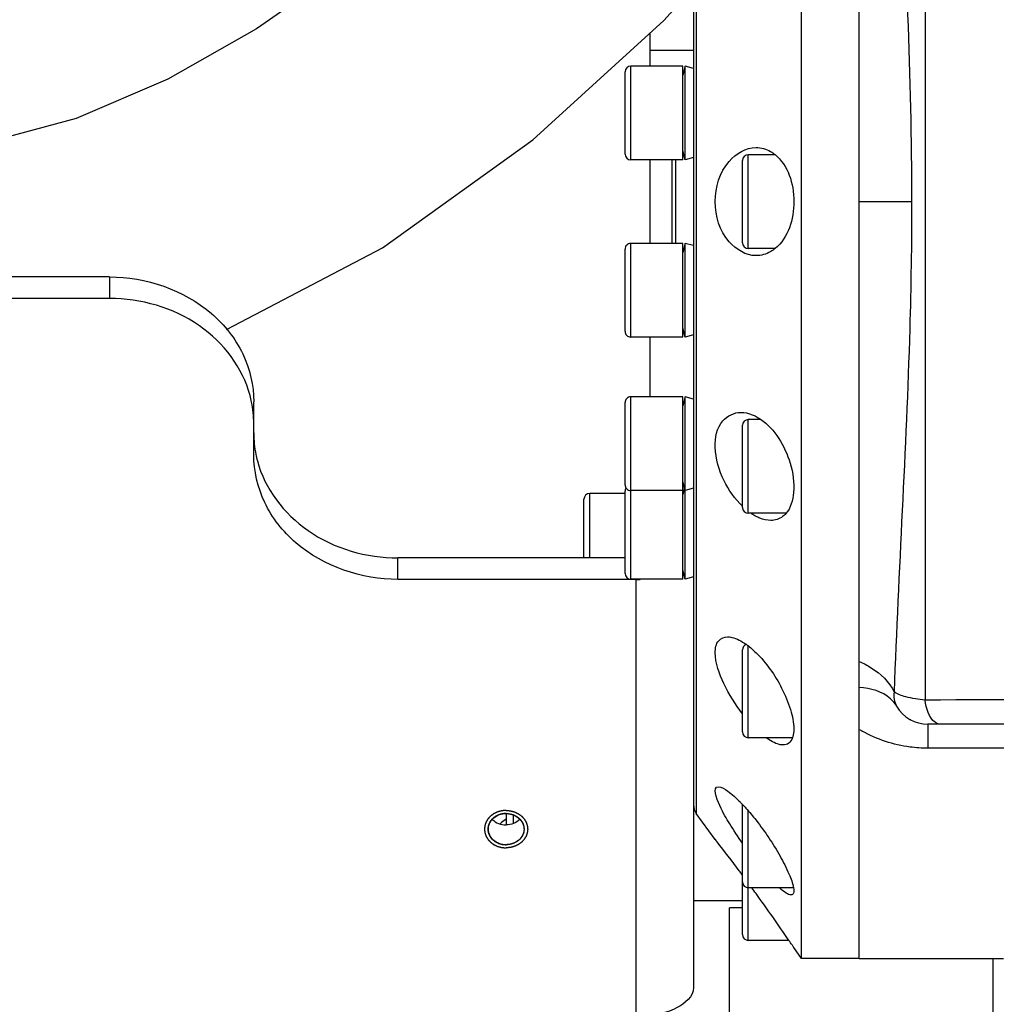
# Model space of a CAD drawing. Header units: millimetres. Extents: x 0 to 11890, y 0 to 8410.
# Tile 16 of 86: x 3950 to 4085, y 6939 to 7075. Entities that reach past the tile are written whole.
import ezdxf

# ---------------------------------------------------------------- set-up
doc = ezdxf.new("R2010")
doc.units = ezdxf.units.MM
doc.header["$LTSCALE"] = 653.95
doc.layers.get('0').update_dxf_attribs({"linetype": 'CONTINUOUS'})
for name, color, linetype in [('204101000043_DXF_DIMENSION', 7, 'CONTINUOUS'), ('304102000043DXF_CONTINUOUS_LINE', 7, 'CONTINUOUS'), ('304103000014_DXF_DIMENSION', 7, 'CONTINUOUS'), ('304103000023DXF_CONTINUOUS_LINE', 7, 'CONTINUOUS'), ('304104000045DXF_CONTINUOUS_LINE', 7, 'CONTINUOUS'), ('304104000201DXF_CONTINUOUS_LINE', 7, 'CONTINUOUS'), ('304105000045DXF_CONTINUOUS_LINE', 7, 'CONTINUOUS'), ('304301000016DXF_CONTINUOUS_LINE', 7, 'CONTINUOUS'), ('501023000011DXF_CONTINUOUS_LINE', 7, 'CONTINUOUS'), ('501023000045DXF_CONTINUOUS_LINE', 7, 'CONTINUOUS'), ('501023000231DXF_CONTINUOUS_LINE', 7, 'CONTINUOUS'), ('604006000004DXF_CONTINUOUS_LINE', 7, 'CONTINUOUS'), ('626001000003DXF_CONTINUOUS_LINE', 7, 'CONTINUOUS'), ('TANHUANGGUANDXF_CONTINUOUS_LINE', 7, 'CONTINUOUS')]:
    doc.layers.add(name, color=color, linetype=linetype)
doc.styles.get("Standard").update_dxf_attribs({"font": 'txt', "width": 0.7})
doc.dimstyles.new('DIMSTYLE_5', dxfattribs={"dimtxt": 100, "dimasz": 60, "dimexe": 2, "dimexo": 0.2, "dimgap": 2.5, "dimtad": 1, "dimdec": 0, "dimdsep": 46, "dimtxsty": 'Standard', "dimblk": '_FILLED', "dimblk1": '_FILLED', "dimblk2": '_FILLED', "dimcen": 0.09, "dimclrt": 5, "dimazin": 2, "dimtfac": 1, "dimtdec": 0, "dimtofl": 0, "dimtmove": 0, "dimatfit": 3, "dimldrblk": '_FILLED', "dimfxl": 0, "dimtolj": 1, "dimarcsym": 0})
doc.dimstyles.new('DIMSTYLE_6', dxfattribs={"dimtxt": 100, "dimasz": 60, "dimexe": 2, "dimexo": 0.2, "dimgap": 2.5, "dimtad": 1, "dimdsep": 46, "dimtxsty": 'Standard', "dimblk": '_FILLED', "dimblk1": '_FILLED', "dimblk2": '_FILLED', "dimcen": 0.09, "dimclrt": 5, "dimazin": 2, "dimtp": 0.01, "dimtm": 0.01, "dimtfac": 1, "dimtofl": 0, "dimtmove": 0, "dimatfit": 3, "dimldrblk": '_FILLED', "dimfxl": 0, "dimtolj": 1, "dimarcsym": 0})

# ---------------------------------------------------------------- blocks, each defined once
blk = doc.blocks.new('_FILLED')
at = {"color": 0, "linetype": 'ByBlock'}
blk.add_solid([(0, 0), (-1, 0.1667), (-1, -0.1667)], dxfattribs=at)
blk = doc.blocks.new('*D11')
at = {"layer": '304103000014_DXF_DIMENSION', "color": 2, "linetype": 'Continuous'}
for p, q in [((4103.74, 7246.38), (3355.35, 7246.38)), ((3375.35, 7246.38), (3375.35, 6313.78)), ((3375.35, 5381.18), (3375.35, 6313.78)), ((3938.84, 5381.18), (3355.35, 5381.18))]:
    blk.add_line(p, q, dxfattribs=at)
at = {"layer": '304103000014_DXF_DIMENSION', "color": 2, "linetype": 'Continuous', "xscale": 60, "yscale": 60, "zscale": 60}
for p, rotation in [((3375.35, 7246.38), 90), ((3375.35, 5381.18), 270)]:
    blk.add_blockref('_FILLED', p, dxfattribs=dict(at, rotation=rotation))
blk = doc.blocks.new('*D19')
at = {"layer": '204101000043_DXF_DIMENSION', "color": 2, "linetype": 'Continuous'}
for p, q in [((3828.24, 6900.09), (3828.24, 7364.35)), ((4181.44, 7082.18), (4181.44, 7364.35)), ((3828.24, 7344.35), (4004.84, 7344.35)), ((4181.44, 7344.35), (4004.84, 7344.35))]:
    blk.add_line(p, q, dxfattribs=at)
at = {"layer": '204101000043_DXF_DIMENSION', "color": 2, "linetype": 'Continuous', "xscale": 60, "yscale": 60, "zscale": 60, "rotation": 180}
blk.add_blockref('_FILLED', (3828.24, 7344.35), dxfattribs=at)
at = {"layer": '204101000043_DXF_DIMENSION', "color": 2, "linetype": 'Continuous', "xscale": 60, "yscale": 60, "zscale": 60}
blk.add_blockref('_FILLED', (4181.44, 7344.35), dxfattribs=at)

msp = doc.modelspace()

# ---------------------------------------------------------------- linework, layer by layer
at = {"layer": '304102000043DXF_CONTINUOUS_LINE', "color": 7, "linetype": 'Continuous'}
for p, q in [((4066.445, 6945.182), (4066.445, 7155.18)), ((4181.445, 6977.681), (4075.945, 6977.681)), ((4066.445, 6945.181), (4086.445, 6945.181))]:
    msp.add_line(p, q, dxfattribs=at)
at = {"layer": '304102000043DXF_CONTINUOUS_LINE', "color": 9, "linetype": 'Continuous'}
for p, q in [((4075.564, 7119.338), (4075.564, 6981.024)), ((4066.445, 7050.181), (4073.697, 7050.181)), ((4075.945, 6977.681), (4075.945, 6974.347)), ((4107.665, 6974.347), (4075.945, 6974.347))]:
    msp.add_line(p, q, dxfattribs=at)
at = {"layer": '304102000043DXF_CONTINUOUS_LINE', "color": 7, "linetype": 'Continuous'}
msp.add_arc((4075.945, 6982.681), 5, 210.17457, 270, dxfattribs=at)
at = {"layer": '304102000043DXF_CONTINUOUS_LINE', "color": 9, "linetype": 'Continuous'}
msp.add_arc((4075.294, 6991.575), 17.093, 238.82187, 240.37825, dxfattribs=at)
for points, knots in [([(4071.27, 7118.202), (4071.459, 7112.829), (4072.5, 7090.166), (4073.697, 7067.493), (4073.697, 7050.181)], [0, 0, 0, 0, 0.2369471, 1, 1, 1, 1]), ([(4073.697, 7050.181), (4073.697, 7044.295), (4073.335, 7021.604), (4071.861, 6998.953), (4071.27, 6982.159)], [0, 0, 0, 0, 0.2593896, 1, 1, 1, 1]), ([(4066.445, 6986.4), (4067.005, 6986.142), (4068.903, 6985.131), (4070.618, 6983.561), (4071.27, 6982.159)], [0, 0, 0, 0, 0.2852699, 1, 1, 1, 1]), ([(4071.622, 6980.167), (4071.398, 6980.553), (4070.12, 6982.113), (4067.977, 6982.679), (4066.445, 6982.75)], [0, 0, 0, 0, 0.2251168, 1, 1, 1, 1]), ([(4075.564, 6981.024), (4074.659, 6981.118), (4073.205, 6981.353), (4071.727, 6981.802), (4071.27, 6982.159)], [0, 0, 0, 0, 0.6105079, 1, 1, 1, 1]), ([(4077.677, 6977.681), (4077.437, 6977.681), (4076.083, 6978.269), (4075.741, 6979.897), (4075.564, 6981.024)], [0, 0, 0, 0, 0.1736578, 1, 1, 1, 1]), ([(4075.945, 6974.347), (4075.123, 6974.347), (4071.973, 6974.55), (4068.873, 6975.563), (4066.845, 6976.717)], [0, 0, 0, 0, 0.2603266, 1, 1, 1, 1])]:
    msp.add_open_spline(points, degree=3, knots=knots, dxfattribs=at)
for points in [[(4071.27, 6982.159), (4071.157, 6981.495), (4071.283, 6980.751), (4071.622, 6980.168)], [(4143.897, 6981.268), (4121.119, 6981.198), (4098.341, 6981.119), (4075.564, 6981.024)]]:
    msp.add_open_spline(points, degree=3, dxfattribs=at)
at = {"layer": '304103000023DXF_CONTINUOUS_LINE', "color": 7, "linetype": 'Continuous'}
msp.add_line((4048.445, 6712.501), (4048.445, 6952.181), dxfattribs=at)
msp.add_arc((4020.016, 6960.181), 5, 121.62212, 132.46552, dxfattribs=at)
at = {"layer": '304104000045DXF_CONTINUOUS_LINE', "color": 7, "linetype": 'Continuous'}
for p, q in [((4017.445, 6965.284), (4017.445, 6963.704)), ((4018.445, 6965.081), (4018.445, 6963.894)), ((4050.245, 6953.181), (4043.445, 6953.181))]:
    msp.add_line(p, q, dxfattribs=at)
at = {"layer": '304104000201DXF_CONTINUOUS_LINE', "color": 7, "linetype": 'Continuous'}
for p, q in [((4058.445, 6945.181), (4058.445, 7155.181)), ((4043.445, 7133.885), (4043.445, 6966.476)), ((4066.445, 7029.802), (4066.445, 7067.779)), ((4066.445, 6945.181), (4066.445, 6978.299)), ((4046.457, 6961.681), (4043.827, 6965.301)), ((4046.477, 6961.655), (4046.457, 6961.681)), ((4046.457, 6961.681), (4046.467, 6961.667)), ((4046.467, 6961.667), (4046.547, 6961.566)), ((4046.533, 6961.583), (4046.477, 6961.655)), ((4046.547, 6961.566), (4046.715, 6961.352)), ((4057.106, 6947.049), (4057.286, 6946.783)), ((4057.286, 6946.783), (4057.339, 6946.704)), ((4057.339, 6946.704), (4057.355, 6946.681)), ((4058.445, 6945.181), (4057.355, 6946.681)), ((4066.445, 6945.181), (4058.445, 6945.181))]:
    msp.add_line(p, q, dxfattribs=at)
at = {"layer": '304104000201DXF_CONTINUOUS_LINE', "color": 9, "linetype": 'Continuous'}
msp.add_line((4043.827, 7135.061), (4043.827, 6965.301), dxfattribs=at)
at = {"layer": '304104000201DXF_CONTINUOUS_LINE', "color": 7, "linetype": 'Continuous'}
for centre, radius, start, end in [((4045.426, 6981.266), 9.191, 54.49063, 54.81193), ((4045.245, 6981.014), 9.5, 53.48511, 54.48685), ((4033.664, 6950.841), 22.837, 43.47111, 44.68804), ((4045.445, 6966.476), 2, 180, 216), ((3871.426, 6823.774), 222.832, 36.82551, 38.12692), ((3859.225, 6814.56), 238.121, 36.66262, 36.84059), ((3851.028, 6808.522), 248.302, 35.91738, 36.14965), ((3837.288, 6798.633), 265.23, 34.18867, 35.90641), ((3820.051, 6786.771), 286.154, 34.06335, 34.21394)]:
    msp.add_arc(centre, radius, start, end, dxfattribs=at)
for points, knots in [([(4052.118, 7042.681), (4050.718, 7042.681), (4047.432, 7044.693), (4045.887, 7050.182), (4047.433, 7055.669), (4050.718, 7057.681), (4052.118, 7057.681)], [0, 0, 0, 0, 0.2079703, 0.5000649, 0.7920674, 1, 1, 1, 1]), ([(4052.118, 7057.681), (4052.813, 7057.681), (4053.781, 7057.405), (4054.559, 7056.86), (4054.755, 7056.699)], [0, 0, 0, 0, 0.732762, 1, 1, 1, 1]), ([(4054.755, 7056.699), (4056.563, 7055.225), (4058.138, 7050.197), (4056.58, 7045.168), (4054.778, 7043.68)], [0, 0, 0, 0, 0.4995367, 1, 1, 1, 1]), ([(4054.778, 7043.68), (4054.58, 7043.517), (4053.798, 7042.962), (4052.82, 7042.681), (4052.118, 7042.681)], [0, 0, 0, 0, 0.2675412, 1, 1, 1, 1]), ([(4050.237, 7007.911), (4049.188, 7008.923), (4047.396, 7011.501), (4046.131, 7015.682), (4046.826, 7019.8), (4049.082, 7020.941), (4050, 7020.943)], [0, 0, 0, 0, 0.2778769, 0.5840613, 0.8250937, 1, 1, 1, 1]), ([(4050, 7020.943), (4050.539, 7020.944), (4051.279, 7020.775), (4051.945, 7020.464), (4052.118, 7020.372)], [0, 0, 0, 0, 0.7333039, 1, 1, 1, 1]), ([(4052.729, 7020.004), (4054.758, 7018.626), (4056.88, 7014.982), (4057.607, 7010.188), (4056.936, 7007.677), (4056.26, 7006.898)], [0, 0, 0, 0, 0.5047135, 0.7877441, 1, 1, 1, 1]), ([(4054.175, 7005.943), (4053.653, 7005.942), (4052.935, 7006.119), (4052.289, 7006.424), (4052.118, 7006.514)], [0, 0, 0, 0, 0.7293594, 1, 1, 1, 1]), ([(4056.26, 7006.898), (4056.124, 7006.741), (4055.559, 7006.199), (4054.747, 7005.944), (4054.175, 7005.943)], [0, 0, 0, 0, 0.2659955, 1, 1, 1, 1]), ([(4046.457, 6987.602), (4046.457, 6988.179), (4046.615, 6989.34), (4047.715, 6989.798), (4048.161, 6989.798)], [0, 0, 0, 0, 0.5644707, 1, 1, 1, 1]), ([(4048.161, 6989.798), (4048.358, 6989.799), (4049.286, 6989.674), (4050.125, 6989.197), (4050.722, 6988.777)], [0, 0, 0, 0, 0.2130749, 1, 1, 1, 1]), ([(4050.238, 6979.125), (4049.231, 6980.428), (4047.59, 6983.073), (4046.457, 6986.124), (4046.457, 6987.602)], [0, 0, 0, 0, 0.5269898, 1, 1, 1, 1]), ([(4052.118, 6987.602), (4053.565, 6986.189), (4055.374, 6983.586), (4056.929, 6979.89), (4057.355, 6977.91), (4057.355, 6976.995)], [0, 0, 0, 0, 0.5040556, 0.7719218, 1, 1, 1, 1]), ([(4057.355, 6976.995), (4057.355, 6976.879), (4057.341, 6976.464), (4057.273, 6976.046), (4057.169, 6975.766)], [0, 0, 0, 0, 0.2802384, 1, 1, 1, 1]), ([(4055.863, 6974.798), (4055.687, 6974.798), (4054.833, 6974.927), (4054.077, 6975.392), (4053.529, 6975.79)], [0, 0, 0, 0, 0.2064681, 1, 1, 1, 1]), ([(4057.169, 6975.766), (4057.065, 6975.485), (4056.738, 6974.958), (4056.136, 6974.799), (4055.863, 6974.798)], [0, 0, 0, 0, 0.5230728, 1, 1, 1, 1]), ([(4050.237, 6961.158), (4049.62, 6962.039), (4048.429, 6963.917), (4047.25, 6965.762), (4046.04, 6968.986), (4046.903, 6968.988)], [0, 0, 0, 0, 0.3702165, 0.702828, 1, 1, 1, 1]), ([(4046.903, 6968.988), (4047.372, 6968.989), (4048.477, 6968.227), (4049.365, 6967.442), (4049.9, 6966.901)], [0, 0, 0, 0, 0.3810643, 1, 1, 1, 1]), ([(4050.237, 6966.553), (4050.395, 6966.387), (4051.048, 6965.678), (4051.665, 6964.937), (4052.118, 6964.358)], [0, 0, 0, 0, 0.2372396, 1, 1, 1, 1]), ([(4052.118, 6964.358), (4053.353, 6962.783), (4054.996, 6960.345), (4056.622, 6957.142), (4057.204, 6955.633), (4057.317, 6954.964)], [0, 0, 0, 0, 0.5560859, 0.8113483, 1, 1, 1, 1]), ([(4056.97, 6953.988), (4056.732, 6953.988), (4056.152, 6954.309), (4055.684, 6954.693), (4055.401, 6954.948)], [0, 0, 0, 0, 0.3843705, 1, 1, 1, 1]), ([(4057.317, 6954.964), (4057.357, 6954.723), (4057.468, 6954.307), (4057.109, 6953.988), (4056.97, 6953.988)], [0, 0, 0, 0, 0.6366905, 1, 1, 1, 1])]:
    msp.add_open_spline(points, degree=3, knots=knots, dxfattribs=at)
for points in [[(4052.118, 7020.372), (4052.328, 7020.261), (4052.532, 7020.137), (4052.729, 7020.004)], [(4052.118, 7006.514), (4051.906, 7006.626), (4051.701, 7006.75), (4051.501, 7006.883)], [(4050.898, 6988.649), (4051.329, 6988.33), (4051.735, 6987.976), (4052.118, 6987.602)]]:
    msp.add_open_spline(points, degree=3, dxfattribs=at)
at = {"layer": '304105000045DXF_CONTINUOUS_LINE', "color": 7, "linetype": 'Continuous'}
for p, q in [((4037.445, 7068.975), (4037.445, 7073.568)), ((4037.445, 7044.387), (4037.445, 7055.975)), ((3962.445, 7039.731), (3888.587, 7039.731)), ((3962.445, 7036.731), (3888.587, 7036.731)), ((4037.445, 7023.093), (4037.445, 7031.387)), ((3982.445, 7015.08), (3982.445, 7022.41)), ((4033.945, 7000.76), (4002.445, 7000.76)), ((4035.445, 6997.76), (4002.445, 6997.76)), ((4043.445, 6966.476), (4043.445, 6941.138))]:
    msp.add_line(p, q, dxfattribs=at)
at = {"layer": '304105000045DXF_CONTINUOUS_LINE', "color": 9, "linetype": 'Continuous'}
for p, q in [((4043.445, 7071.123), (4037.445, 7071.123)), ((3962.445, 7039.731), (3962.445, 7036.731)), ((4002.445, 6997.76), (4002.445, 7000.76)), ((4035.445, 6997.76), (4035.445, 6937.138))]:
    msp.add_line(p, q, dxfattribs=at)
at = {"layer": '304105000045DXF_CONTINUOUS_LINE', "color": 7, "linetype": 'Continuous'}
for centre, radius, start, end in [((3967.169, 7019.373), 15.279, 11.3276, 14.75707), ((3967.318, 7019.401), 15.126, 0.03739, 11.33615), ((3997.571, 7018.09), 15.126, 180.03739, 191.33615), ((3997.721, 7018.118), 15.279, 191.3276, 194.75707), ((4035.444, 7013.666), 15.906, 270.00138, 272.17798)]:
    msp.add_arc(centre, radius, start, end, dxfattribs=at)
for points, knots in [([(3962.445, 7039.731), (3967.453, 7039.731), (3975.236, 7037.126), (3981.334, 7029.37), (3982.445, 7024.677), (3982.445, 7022.41)], [0, 0, 0, 0, 0.5194715, 0.7648538, 1, 1, 1, 1]), ([(3981.943, 7023.265), (3980.927, 7027.123), (3975.374, 7034.39), (3966.788, 7036.731), (3962.445, 7036.731)], [0, 0, 0, 0, 0.4787791, 1, 1, 1, 1]), ([(4002.445, 6997.76), (3997.436, 6997.76), (3989.653, 7000.364), (3983.555, 7008.121), (3982.445, 7012.813), (3982.445, 7015.08)], [0, 0, 0, 0, 0.5194715, 0.7648538, 1, 1, 1, 1]), ([(3982.946, 7014.226), (3983.962, 7010.368), (3989.515, 7003.101), (3998.101, 7000.76), (4002.445, 7000.76)], [0, 0, 0, 0, 0.4787791, 1, 1, 1, 1]), ([(4014.945, 6963.119), (4014.945, 6963.684), (4015.566, 6964.897), (4016.819, 6965.284), (4017.445, 6965.284)], [0, 0, 0, 0, 0.4746877, 1, 1, 1, 1]), ([(4017.445, 6965.284), (4017.41, 6965.283), (4017.366, 6965.282), (4017.314, 6965.281), (4017.277, 6965.279), (4017.231, 6965.275), (4017.176, 6965.271), (4017.12, 6965.265), (4017.066, 6965.258), (4017.009, 6965.252), (4016.959, 6965.242), (4016.908, 6965.233), (4016.856, 6965.223), (4016.802, 6965.21), (4016.748, 6965.198), (4016.677, 6965.178), (4016.623, 6965.163), (4016.587, 6965.152)], [0, 0, 0, 0, 0.125, 0.15625, 0.1875, 0.25, 0.3125, 0.375, 0.4375, 0.5, 0.5625, 0.625, 0.6875, 0.75, 0.8125, 0.875, 1, 1, 1, 1]), ([(4017.445, 6965.284), (4017.479, 6965.283), (4017.523, 6965.282), (4017.575, 6965.281), (4017.612, 6965.279), (4017.658, 6965.275), (4017.704, 6965.272), (4017.741, 6965.269), (4017.775, 6965.264), (4017.819, 6965.258), (4017.869, 6965.253), (4017.925, 6965.242), (4017.979, 6965.233), (4018.034, 6965.223), (4018.087, 6965.21), (4018.141, 6965.198), (4018.211, 6965.179), (4018.263, 6965.164), (4018.297, 6965.154)], [0, 0, 0, 0, 0.125, 0.15625, 0.1875, 0.25, 0.3125, 0.34375, 0.375, 0.4375, 0.5, 0.5625, 0.625, 0.6875, 0.75, 0.8125, 0.875, 1, 1, 1, 1]), ([(4017.445, 6965.284), (4018.071, 6965.284), (4019.323, 6964.897), (4019.944, 6963.684), (4019.944, 6963.119)], [0, 0, 0, 0, 0.5253123, 1, 1, 1, 1]), ([(4015.28, 6964.201), (4015.263, 6964.175), (4015.242, 6964.141), (4015.217, 6964.102), (4015.201, 6964.073), (4015.182, 6964.037), (4015.158, 6963.993), (4015.136, 6963.949), (4015.116, 6963.904), (4015.094, 6963.86), (4015.078, 6963.813), (4015.064, 6963.775), (4015.051, 6963.745), (4015.042, 6963.715), (4015.031, 6963.679), (4015.019, 6963.643), (4015.011, 6963.613), (4015.003, 6963.579), (4014.993, 6963.539), (4014.985, 6963.506), (4014.982, 6963.49)], [0, 0, 0, 0, 0.125, 0.15625, 0.1875, 0.25, 0.3125, 0.375, 0.4375, 0.5, 0.5625, 0.625, 0.65625, 0.6875, 0.75, 0.8125, 0.84375, 0.875, 0.9375, 1, 1, 1, 1]), ([(4015.836, 6964.776), (4015.81, 6964.756), (4015.777, 6964.73), (4015.738, 6964.701), (4015.712, 6964.679), (4015.679, 6964.65), (4015.646, 6964.622), (4015.62, 6964.599), (4015.598, 6964.577), (4015.568, 6964.548), (4015.533, 6964.516), (4015.499, 6964.476), (4015.464, 6964.439), (4015.43, 6964.401), (4015.399, 6964.361), (4015.366, 6964.322), (4015.327, 6964.268), (4015.299, 6964.228), (4015.28, 6964.201)], [0, 0, 0, 0, 0.125, 0.15625, 0.1875, 0.25, 0.3125, 0.34375, 0.375, 0.4375, 0.5, 0.5625, 0.625, 0.6875, 0.75, 0.8125, 0.875, 1, 1, 1, 1]), ([(4016.587, 6965.152), (4016.554, 6965.141), (4016.514, 6965.127), (4016.465, 6965.111), (4016.432, 6965.098), (4016.39, 6965.081), (4016.348, 6965.064), (4016.315, 6965.05), (4016.284, 6965.036), (4016.246, 6965.017), (4016.2, 6964.997), (4016.152, 6964.971), (4016.105, 6964.946), (4016.058, 6964.92), (4016.013, 6964.892), (4015.967, 6964.865), (4015.908, 6964.826), (4015.865, 6964.796), (4015.836, 6964.776)], [0, 0, 0, 0, 0.125, 0.15625, 0.1875, 0.25, 0.3125, 0.34375, 0.375, 0.4375, 0.5, 0.5625, 0.625, 0.6875, 0.75, 0.8125, 0.875, 1, 1, 1, 1]), ([(4018.297, 6965.154), (4018.33, 6965.143), (4018.37, 6965.129), (4018.419, 6965.113), (4018.452, 6965.1), (4018.494, 6965.083), (4018.537, 6965.066), (4018.57, 6965.052), (4018.6, 6965.038), (4018.639, 6965.02), (4018.684, 6965), (4018.732, 6964.973), (4018.78, 6964.949), (4018.827, 6964.923), (4018.872, 6964.895), (4018.918, 6964.868), (4018.977, 6964.829), (4019.02, 6964.799), (4019.049, 6964.779)], [0, 0, 0, 0, 0.125, 0.15625, 0.1875, 0.25, 0.3125, 0.34375, 0.375, 0.4375, 0.5, 0.5625, 0.625, 0.6875, 0.75, 0.8125, 0.875, 1, 1, 1, 1]), ([(4019.049, 6964.779), (4019.075, 6964.759), (4019.115, 6964.729), (4019.167, 6964.688), (4019.206, 6964.653), (4019.246, 6964.62), (4019.284, 6964.584), (4019.315, 6964.554), (4019.339, 6964.53), (4019.359, 6964.512), (4019.374, 6964.495), (4019.396, 6964.471), (4019.423, 6964.442), (4019.456, 6964.405), (4019.487, 6964.365), (4019.52, 6964.326), (4019.56, 6964.271), (4019.59, 6964.229), (4019.61, 6964.201)], [0, 0, 0, 0, 0.125, 0.1875, 0.25, 0.3125, 0.375, 0.4375, 0.46875, 0.5, 0.53125, 0.5625, 0.625, 0.6875, 0.75, 0.8125, 0.875, 1, 1, 1, 1]), ([(4019.61, 6964.201), (4019.626, 6964.175), (4019.647, 6964.141), (4019.672, 6964.102), (4019.688, 6964.073), (4019.707, 6964.037), (4019.727, 6964), (4019.743, 6963.971), (4019.755, 6963.944), (4019.771, 6963.908), (4019.791, 6963.867), (4019.808, 6963.82), (4019.826, 6963.775), (4019.843, 6963.729), (4019.857, 6963.682), (4019.872, 6963.636), (4019.888, 6963.574), (4019.899, 6963.528), (4019.906, 6963.497)], [0, 0, 0, 0, 0.125, 0.15625, 0.1875, 0.25, 0.3125, 0.34375, 0.375, 0.4375, 0.5, 0.5625, 0.625, 0.6875, 0.75, 0.8125, 0.875, 1, 1, 1, 1]), ([(4017.445, 6960.954), (4016.819, 6960.954), (4015.566, 6961.34), (4014.945, 6962.553), (4014.945, 6963.119)], [0, 0, 0, 0, 0.5253123, 1, 1, 1, 1]), ([(4014.982, 6963.49), (4014.979, 6963.451), (4014.973, 6963.373), (4014.966, 6963.276), (4014.96, 6963.198), (4014.956, 6963.14), (4014.952, 6963.091), (4014.949, 6963.057), (4014.948, 6963.038), (4014.946, 6963.023), (4014.95, 6963.009), (4014.953, 6962.989), (4014.959, 6962.956), (4014.968, 6962.907), (4014.978, 6962.85), (4014.988, 6962.792), (4014.998, 6962.734), (4015.009, 6962.676), (4015.017, 6962.628), (4015.023, 6962.594), (4015.027, 6962.575), (4015.028, 6962.561), (4015.036, 6962.547), (4015.043, 6962.528), (4015.058, 6962.496), (4015.079, 6962.45), (4015.104, 6962.395), (4015.128, 6962.339), (4015.153, 6962.284), (4015.178, 6962.229), (4015.199, 6962.182), (4015.213, 6962.15), (4015.222, 6962.132), (4015.227, 6962.117), (4015.237, 6962.106), (4015.25, 6962.089), (4015.272, 6962.061), (4015.303, 6962.021), (4015.34, 6961.972), (4015.378, 6961.923), (4015.415, 6961.875), (4015.453, 6961.826), (4015.484, 6961.786), (4015.506, 6961.757), (4015.519, 6961.741), (4015.527, 6961.728), (4015.54, 6961.719), (4015.556, 6961.705), (4015.586, 6961.681), (4015.627, 6961.647), (4015.676, 6961.606), (4015.726, 6961.565), (4015.775, 6961.524), (4015.825, 6961.482), (4015.866, 6961.448), (4015.895, 6961.424), (4015.912, 6961.411), (4015.923, 6961.399), (4015.939, 6961.393), (4015.957, 6961.382), (4015.991, 6961.365), (4016.039, 6961.34), (4016.097, 6961.309), (4016.155, 6961.279), (4016.212, 6961.249), (4016.27, 6961.218), (4016.318, 6961.193), (4016.352, 6961.175), (4016.371, 6961.165), (4016.385, 6961.157), (4016.402, 6961.153), (4016.423, 6961.146), (4016.46, 6961.136), (4016.513, 6961.12), (4016.577, 6961.101), (4016.641, 6961.082), (4016.705, 6961.063), (4016.769, 6961.044), (4016.822, 6961.028), (4016.859, 6961.017), (4016.881, 6961.011), (4016.896, 6961.005), (4016.914, 6961.005), (4016.936, 6961.002), (4016.976, 6960.999), (4017.034, 6960.993), (4017.102, 6960.987), (4017.193, 6960.978), (4017.308, 6960.967), (4017.399, 6960.958), (4017.445, 6960.954)], [0, 0, 0, 0, 0.03125, 0.0625, 0.078125, 0.09375, 0.109375, 0.1171875, 0.1210938, 0.125, 0.1289062, 0.1328125, 0.140625, 0.15625, 0.171875, 0.1875, 0.203125, 0.21875, 0.234375, 0.2421875, 0.2460938, 0.25, 0.2539062, 0.2578125, 0.265625, 0.28125, 0.296875, 0.3125, 0.328125, 0.34375, 0.359375, 0.3671875, 0.3710938, 0.375, 0.3789062, 0.3828125, 0.390625, 0.40625, 0.421875, 0.4375, 0.453125, 0.46875, 0.484375, 0.4921875, 0.4960938, 0.5, 0.5039062, 0.5078125, 0.515625, 0.53125, 0.546875, 0.5625, 0.578125, 0.59375, 0.609375, 0.6171875, 0.6210938, 0.625, 0.6289062, 0.6328125, 0.640625, 0.65625, 0.671875, 0.6875, 0.703125, 0.71875, 0.734375, 0.7421875, 0.7460938, 0.75, 0.7539062, 0.7578125, 0.765625, 0.78125, 0.796875, 0.8125, 0.828125, 0.84375, 0.859375, 0.8671875, 0.8710938, 0.875, 0.8789062, 0.8828125, 0.890625, 0.90625, 0.921875, 0.9375, 0.96875, 1, 1, 1, 1]), ([(4019.906, 6963.497), (4019.909, 6963.458), (4019.915, 6963.38), (4019.923, 6963.283), (4019.929, 6963.205), (4019.933, 6963.147), (4019.937, 6963.098), (4019.94, 6963.064), (4019.941, 6963.045), (4019.944, 6963.03), (4019.94, 6963.016), (4019.937, 6962.996), (4019.93, 6962.962), (4019.922, 6962.913), (4019.912, 6962.854), (4019.901, 6962.795), (4019.891, 6962.737), (4019.881, 6962.678), (4019.872, 6962.629), (4019.866, 6962.595), (4019.862, 6962.575), (4019.861, 6962.56), (4019.854, 6962.547), (4019.846, 6962.529), (4019.832, 6962.497), (4019.811, 6962.452), (4019.787, 6962.397), (4019.763, 6962.343), (4019.738, 6962.288), (4019.714, 6962.233), (4019.694, 6962.188), (4019.68, 6962.156), (4019.671, 6962.138), (4019.666, 6962.124), (4019.656, 6962.112), (4019.643, 6962.096), (4019.621, 6962.067), (4019.589, 6962.026), (4019.551, 6961.976), (4019.513, 6961.927), (4019.475, 6961.877), (4019.437, 6961.828), (4019.406, 6961.787), (4019.384, 6961.758), (4019.371, 6961.741), (4019.362, 6961.728), (4019.349, 6961.719), (4019.333, 6961.705), (4019.305, 6961.682), (4019.264, 6961.648), (4019.215, 6961.607), (4019.167, 6961.567), (4019.118, 6961.526), (4019.069, 6961.486), (4019.029, 6961.452), (4019.001, 6961.428), (4018.984, 6961.415), (4018.973, 6961.404), (4018.957, 6961.397), (4018.938, 6961.387), (4018.904, 6961.369), (4018.855, 6961.343), (4018.796, 6961.312), (4018.738, 6961.281), (4018.679, 6961.25), (4018.621, 6961.219), (4018.572, 6961.194), (4018.538, 6961.175), (4018.518, 6961.165), (4018.504, 6961.157), (4018.487, 6961.153), (4018.466, 6961.146), (4018.429, 6961.136), (4018.376, 6961.12), (4018.312, 6961.101), (4018.248, 6961.082), (4018.184, 6961.063), (4018.12, 6961.044), (4018.067, 6961.028), (4018.03, 6961.017), (4018.008, 6961.011), (4017.993, 6961.005), (4017.975, 6961.005), (4017.953, 6961.002), (4017.913, 6960.999), (4017.856, 6960.993), (4017.787, 6960.987), (4017.696, 6960.978), (4017.582, 6960.967), (4017.49, 6960.958), (4017.445, 6960.954)], [0, 0, 0, 0, 0.03125, 0.0625, 0.078125, 0.09375, 0.109375, 0.1171875, 0.1210938, 0.125, 0.1289062, 0.1328125, 0.140625, 0.15625, 0.171875, 0.1875, 0.203125, 0.21875, 0.234375, 0.2421875, 0.2460938, 0.25, 0.2539062, 0.2578125, 0.265625, 0.28125, 0.296875, 0.3125, 0.328125, 0.34375, 0.359375, 0.3671875, 0.3710938, 0.375, 0.3789062, 0.3828125, 0.390625, 0.40625, 0.421875, 0.4375, 0.453125, 0.46875, 0.484375, 0.4921875, 0.4960938, 0.5, 0.5039062, 0.5078125, 0.515625, 0.53125, 0.546875, 0.5625, 0.578125, 0.59375, 0.609375, 0.6171875, 0.6210938, 0.625, 0.6289062, 0.6328125, 0.640625, 0.65625, 0.671875, 0.6875, 0.703125, 0.71875, 0.734375, 0.7421875, 0.7460938, 0.75, 0.7539062, 0.7578125, 0.765625, 0.78125, 0.796875, 0.8125, 0.828125, 0.84375, 0.859375, 0.8671875, 0.8710938, 0.875, 0.8789062, 0.8828125, 0.890625, 0.90625, 0.921875, 0.9375, 0.96875, 1, 1, 1, 1]), ([(4019.944, 6963.119), (4019.944, 6962.553), (4019.323, 6961.34), (4018.071, 6960.954), (4017.445, 6960.954)], [0, 0, 0, 0, 0.4746877, 1, 1, 1, 1]), ([(4043.445, 6941.138), (4043.445, 6939.914), (4041.377, 6938.178), (4038.438, 6937.346), (4036.47, 6937.138), (4035.445, 6937.138)], [0, 0, 0, 0, 0.3871982, 0.6756457, 1, 1, 1, 1])]:
    msp.add_open_spline(points, degree=3, knots=knots, dxfattribs=at)
at = {"layer": '304105000045DXF_CONTINUOUS_LINE', "color": 2, "linetype": 'Continuous'}
for points in [[(4017.445, 6965.717), (4017.396, 6965.713), (4017.299, 6965.704), (4017.178, 6965.694), (4017.08, 6965.686), (4017.008, 6965.68), (4016.947, 6965.674), (4016.904, 6965.671), (4016.88, 6965.669), (4016.862, 6965.668), (4016.844, 6965.663), (4016.821, 6965.657), (4016.78, 6965.646), (4016.722, 6965.631), (4016.652, 6965.612), (4016.582, 6965.594), (4016.512, 6965.576), (4016.442, 6965.557), (4016.383, 6965.542), (4016.342, 6965.532), (4016.319, 6965.525), (4016.301, 6965.522), (4016.285, 6965.513), (4016.264, 6965.504), (4016.226, 6965.486), (4016.172, 6965.461), (4016.108, 6965.432), (4016.043, 6965.402), (4015.978, 6965.372), (4015.914, 6965.342), (4015.86, 6965.317), (4015.822, 6965.3), (4015.801, 6965.29), (4015.784, 6965.284), (4015.77, 6965.272), (4015.751, 6965.259), (4015.717, 6965.235), (4015.669, 6965.201), (4015.612, 6965.16), (4015.554, 6965.119), (4015.496, 6965.078), (4015.439, 6965.038), (4015.391, 6965.003), (4015.357, 6964.98), (4015.338, 6964.966), (4015.322, 6964.956), (4015.312, 6964.943), (4015.296, 6964.927), (4015.269, 6964.899), (4015.23, 6964.858), (4015.184, 6964.809), (4015.137, 6964.76), (4015.091, 6964.711), (4015.045, 6964.662), (4015.006, 6964.621), (4014.979, 6964.593), (4014.963, 6964.576), (4014.951, 6964.565), (4014.943, 6964.55), (4014.931, 6964.532), (4014.911, 6964.499), (4014.882, 6964.452), (4014.848, 6964.396), (4014.813, 6964.341), (4014.779, 6964.285), (4014.744, 6964.229), (4014.715, 6964.182), (4014.695, 6964.15), (4014.684, 6964.131), (4014.674, 6964.118), (4014.67, 6964.102), (4014.662, 6964.082), (4014.65, 6964.046), (4014.632, 6963.996), (4014.611, 6963.935), (4014.589, 6963.875), (4014.568, 6963.814), (4014.547, 6963.754), (4014.529, 6963.703), (4014.516, 6963.668), (4014.509, 6963.647), (4014.503, 6963.633), (4014.502, 6963.616), (4014.499, 6963.595), (4014.495, 6963.557), (4014.489, 6963.504), (4014.482, 6963.44), (4014.474, 6963.376), (4014.467, 6963.311), (4014.459, 6963.247), (4014.453, 6963.194), (4014.449, 6963.156), (4014.447, 6963.135), (4014.444, 6963.119), (4014.447, 6963.103), (4014.449, 6963.082), (4014.453, 6963.045), (4014.459, 6962.993), (4014.466, 6962.93), (4014.473, 6962.866), (4014.48, 6962.803), (4014.487, 6962.74), (4014.494, 6962.688), (4014.497, 6962.651), (4014.5, 6962.63), (4014.501, 6962.614), (4014.507, 6962.599), (4014.514, 6962.579), (4014.527, 6962.543), (4014.544, 6962.493), (4014.565, 6962.432), (4014.586, 6962.371), (4014.608, 6962.311), (4014.629, 6962.25), (4014.646, 6962.2), (4014.658, 6962.164), (4014.666, 6962.144), (4014.67, 6962.128), (4014.68, 6962.115), (4014.691, 6962.096), (4014.711, 6962.063), (4014.74, 6962.017), (4014.774, 6961.961), (4014.808, 6961.905), (4014.843, 6961.849), (4014.877, 6961.793), (4014.906, 6961.746), (4014.926, 6961.714), (4014.937, 6961.695), (4014.945, 6961.681), (4014.958, 6961.669), (4014.973, 6961.652), (4015.001, 6961.623), (4015.04, 6961.581), (4015.087, 6961.531), (4015.135, 6961.481), (4015.182, 6961.431), (4015.229, 6961.381), (4015.268, 6961.34), (4015.296, 6961.311), (4015.312, 6961.294), (4015.323, 6961.281), (4015.338, 6961.272), (4015.356, 6961.258), (4015.389, 6961.235), (4015.436, 6961.201), (4015.493, 6961.161), (4015.549, 6961.121), (4015.606, 6961.08), (4015.663, 6961.04), (4015.71, 6961.007), (4015.743, 6960.983), (4015.762, 6960.97), (4015.775, 6960.959), (4015.792, 6960.952), (4015.813, 6960.942), (4015.851, 6960.925), (4015.905, 6960.9), (4015.969, 6960.87), (4016.034, 6960.84), (4016.098, 6960.81), (4016.163, 6960.78), (4016.217, 6960.755), (4016.254, 6960.738), (4016.276, 6960.728), (4016.291, 6960.719), (4016.309, 6960.716), (4016.332, 6960.709), (4016.373, 6960.699), (4016.432, 6960.683), (4016.502, 6960.665), (4016.572, 6960.646), (4016.642, 6960.628), (4016.712, 6960.609), (4016.77, 6960.594), (4016.811, 6960.583), (4016.834, 6960.577), (4016.851, 6960.571), (4016.87, 6960.571), (4016.895, 6960.568), (4016.938, 6960.565), (4017, 6960.559), (4017.074, 6960.553), (4017.173, 6960.544), (4017.296, 6960.533), (4017.395, 6960.525), (4017.445, 6960.521)], [(4017.445, 6965.717), (4017.493, 6965.713), (4017.59, 6965.704), (4017.712, 6965.694), (4017.809, 6965.686), (4017.882, 6965.68), (4017.942, 6965.674), (4017.985, 6965.671), (4018.009, 6965.669), (4018.028, 6965.668), (4018.045, 6965.663), (4018.068, 6965.657), (4018.109, 6965.646), (4018.167, 6965.631), (4018.237, 6965.612), (4018.308, 6965.594), (4018.378, 6965.576), (4018.448, 6965.557), (4018.506, 6965.542), (4018.547, 6965.532), (4018.57, 6965.525), (4018.588, 6965.522), (4018.604, 6965.513), (4018.626, 6965.504), (4018.663, 6965.486), (4018.717, 6965.461), (4018.782, 6965.432), (4018.846, 6965.402), (4018.911, 6965.372), (4018.976, 6965.342), (4019.029, 6965.317), (4019.067, 6965.3), (4019.088, 6965.29), (4019.105, 6965.284), (4019.119, 6965.272), (4019.138, 6965.259), (4019.172, 6965.235), (4019.22, 6965.201), (4019.278, 6965.16), (4019.335, 6965.119), (4019.393, 6965.078), (4019.451, 6965.038), (4019.499, 6965.003), (4019.532, 6964.98), (4019.551, 6964.966), (4019.567, 6964.956), (4019.577, 6964.943), (4019.593, 6964.927), (4019.62, 6964.899), (4019.659, 6964.858), (4019.705, 6964.809), (4019.752, 6964.76), (4019.798, 6964.711), (4019.845, 6964.662), (4019.883, 6964.621), (4019.911, 6964.593), (4019.926, 6964.576), (4019.938, 6964.565), (4019.946, 6964.55), (4019.958, 6964.532), (4019.978, 6964.499), (4020.007, 6964.452), (4020.041, 6964.396), (4020.076, 6964.341), (4020.11, 6964.285), (4020.145, 6964.229), (4020.174, 6964.182), (4020.194, 6964.15), (4020.205, 6964.131), (4020.215, 6964.118), (4020.219, 6964.102), (4020.227, 6964.082), (4020.239, 6964.046), (4020.257, 6963.996), (4020.278, 6963.935), (4020.3, 6963.875), (4020.321, 6963.814), (4020.343, 6963.754), (4020.36, 6963.703), (4020.373, 6963.668), (4020.38, 6963.647), (4020.386, 6963.633), (4020.387, 6963.616), (4020.39, 6963.595), (4020.394, 6963.557), (4020.4, 6963.504), (4020.408, 6963.44), (4020.415, 6963.376), (4020.422, 6963.311), (4020.43, 6963.247), (4020.436, 6963.194), (4020.44, 6963.156), (4020.442, 6963.135), (4020.446, 6963.119), (4020.443, 6963.103), (4020.441, 6963.082), (4020.436, 6963.045), (4020.43, 6962.993), (4020.423, 6962.93), (4020.416, 6962.866), (4020.409, 6962.803), (4020.402, 6962.74), (4020.396, 6962.688), (4020.392, 6962.651), (4020.389, 6962.63), (4020.388, 6962.614), (4020.382, 6962.599), (4020.375, 6962.579), (4020.363, 6962.543), (4020.345, 6962.493), (4020.324, 6962.432), (4020.303, 6962.371), (4020.282, 6962.311), (4020.261, 6962.25), (4020.243, 6962.2), (4020.231, 6962.164), (4020.223, 6962.144), (4020.219, 6962.128), (4020.209, 6962.115), (4020.198, 6962.096), (4020.178, 6962.063), (4020.15, 6962.017), (4020.115, 6961.961), (4020.081, 6961.905), (4020.046, 6961.849), (4020.012, 6961.793), (4019.983, 6961.746), (4019.964, 6961.714), (4019.952, 6961.695), (4019.944, 6961.681), (4019.931, 6961.669), (4019.916, 6961.652), (4019.888, 6961.623), (4019.849, 6961.581), (4019.802, 6961.531), (4019.755, 6961.481), (4019.707, 6961.431), (4019.66, 6961.381), (4019.621, 6961.34), (4019.594, 6961.311), (4019.578, 6961.294), (4019.567, 6961.281), (4019.552, 6961.272), (4019.533, 6961.258), (4019.5, 6961.235), (4019.453, 6961.201), (4019.396, 6961.161), (4019.34, 6961.121), (4019.283, 6961.08), (4019.227, 6961.04), (4019.179, 6961.007), (4019.147, 6960.983), (4019.127, 6960.97), (4019.114, 6960.959), (4019.097, 6960.952), (4019.076, 6960.942), (4019.038, 6960.925), (4018.985, 6960.9), (4018.92, 6960.87), (4018.855, 6960.84), (4018.791, 6960.81), (4018.727, 6960.78), (4018.673, 6960.755), (4018.635, 6960.738), (4018.614, 6960.728), (4018.598, 6960.719), (4018.58, 6960.716), (4018.557, 6960.709), (4018.516, 6960.699), (4018.458, 6960.683), (4018.388, 6960.665), (4018.318, 6960.646), (4018.248, 6960.628), (4018.178, 6960.609), (4018.119, 6960.594), (4018.078, 6960.583), (4018.055, 6960.577), (4018.038, 6960.571), (4018.019, 6960.571), (4017.994, 6960.568), (4017.951, 6960.565), (4017.889, 6960.559), (4017.815, 6960.553), (4017.716, 6960.544), (4017.593, 6960.533), (4017.494, 6960.525), (4017.445, 6960.521)]]:
    msp.add_open_spline(points, degree=3, knots=[0, 0, 0, 0, 0.015625, 0.03125, 0.0390625, 0.046875, 0.0546875, 0.0585938, 0.0605469, 0.0625, 0.0644531, 0.0664062, 0.0703125, 0.078125, 0.0859375, 0.09375, 0.1015625, 0.109375, 0.1171875, 0.1210938, 0.1230469, 0.125, 0.1269531, 0.1289062, 0.1328125, 0.140625, 0.1484375, 0.15625, 0.1640625, 0.171875, 0.1796875, 0.1835938, 0.1855469, 0.1875, 0.1894531, 0.1914062, 0.1953125, 0.203125, 0.2109375, 0.21875, 0.2265625, 0.234375, 0.2421875, 0.2460938, 0.2480469, 0.25, 0.2519531, 0.2539062, 0.2578125, 0.265625, 0.2734375, 0.28125, 0.2890625, 0.296875, 0.3046875, 0.3085938, 0.3105469, 0.3125, 0.3144531, 0.3164062, 0.3203125, 0.328125, 0.3359375, 0.34375, 0.3515625, 0.359375, 0.3671875, 0.3710938, 0.3730469, 0.375, 0.3769531, 0.3789062, 0.3828125, 0.390625, 0.3984375, 0.40625, 0.4140625, 0.421875, 0.4296875, 0.4335938, 0.4355469, 0.4375, 0.4394531, 0.4414062, 0.4453125, 0.453125, 0.4609375, 0.46875, 0.4765625, 0.484375, 0.4921875, 0.4960938, 0.4980469, 0.5, 0.5019531, 0.5039062, 0.5078125, 0.515625, 0.5234375, 0.53125, 0.5390625, 0.546875, 0.5546875, 0.5585938, 0.5605469, 0.5625, 0.5644531, 0.5664062, 0.5703125, 0.578125, 0.5859375, 0.59375, 0.6015625, 0.609375, 0.6171875, 0.6210938, 0.6230469, 0.625, 0.6269531, 0.6289062, 0.6328125, 0.640625, 0.6484375, 0.65625, 0.6640625, 0.671875, 0.6796875, 0.6835938, 0.6855469, 0.6875, 0.6894531, 0.6914062, 0.6953125, 0.703125, 0.7109375, 0.71875, 0.7265625, 0.734375, 0.7421875, 0.7460938, 0.7480469, 0.75, 0.7519531, 0.7539062, 0.7578125, 0.765625, 0.7734375, 0.78125, 0.7890625, 0.796875, 0.8046875, 0.8085938, 0.8105469, 0.8125, 0.8144531, 0.8164062, 0.8203125, 0.828125, 0.8359375, 0.84375, 0.8515625, 0.859375, 0.8671875, 0.8710938, 0.8730469, 0.875, 0.8769531, 0.8789062, 0.8828125, 0.890625, 0.8984375, 0.90625, 0.9140625, 0.921875, 0.9296875, 0.9335938, 0.9355469, 0.9375, 0.9394531, 0.9414062, 0.9453125, 0.953125, 0.9609375, 0.96875, 0.984375, 1, 1, 1, 1], dxfattribs=at)
at = {"layer": '304105000045DXF_CONTINUOUS_LINE', "color": 7, "linetype": 'Continuous'}
for points in [[(4015.535, 6964.472), (4016.013, 6963.98), (4016.758, 6963.704), (4017.445, 6963.704)], [(4019.355, 6964.472), (4018.876, 6963.98), (4018.131, 6963.704), (4017.445, 6963.704)]]:
    msp.add_open_spline(points, degree=3, dxfattribs=at)
at = {"layer": '304301000016DXF_CONTINUOUS_LINE', "color": 7, "linetype": 'Continuous'}
for p, q in [((4050.245, 6952.181), (4048.445, 6952.181)), ((4084.945, 6945.181), (4084.945, 6728.181))]:
    msp.add_line(p, q, dxfattribs=at)
at = {"layer": '501023000011DXF_CONTINUOUS_LINE', "color": 7, "linetype": 'Continuous'}
for p, q in [((4050.245, 7044.481), (4050.245, 7055.881)), ((4054.75, 7056.681), (4051.045, 7056.681)), ((4054.777, 7043.681), (4051.045, 7043.681)), ((4052.723, 7019.943), (4051.045, 7019.943)), ((4050.245, 7007.743), (4050.245, 7019.143)), ((4056.238, 7006.943), (4051.045, 7006.943)), ((4050.245, 6976.598), (4050.245, 6987.998)), ((4073.568, 6978.298), (4073.554, 6978.298)), ((4057.147, 6975.798), (4051.045, 6975.798)), ((4050.245, 6955.788), (4050.245, 6966.52)), ((4050.245, 6948.481), (4050.245, 6955.788)), ((4057.297, 6954.988), (4051.045, 6954.988)), ((4056.678, 6947.681), (4051.045, 6947.681))]:
    msp.add_line(p, q, dxfattribs=at)
at = {"layer": '501023000011DXF_CONTINUOUS_LINE', "color": 9, "linetype": 'Continuous'}
for p, q in [((4051.045, 7043.681), (4051.045, 7056.681)), ((4051.045, 7006.943), (4051.045, 7019.943)), ((4051.045, 6975.798), (4051.045, 6988.505)), ((4051.045, 6954.988), (4051.045, 6965.637)), ((4051.045, 6947.681), (4051.045, 6954.988))]:
    msp.add_line(p, q, dxfattribs=at)
at = {"layer": '501023000011DXF_CONTINUOUS_LINE', "color": 7, "linetype": 'Continuous'}
for centre, start, end in [((4051.045, 7055.881), 90, 180), ((4051.045, 7044.481), 180, 270), ((4051.045, 7019.143), 90, 180), ((4051.045, 7007.743), 180, 270), ((4051.045, 6987.998), 110.68451, 180), ((4051.045, 6976.598), 180, 270), ((4051.045, 6955.788), 180, 270), ((4051.045, 6948.481), 180, 270)]:
    msp.add_arc(centre, 0.8, start, end, dxfattribs=at)
at = {"layer": '501023000045DXF_CONTINUOUS_LINE', "color": 7, "linetype": 'Continuous'}
for p, q in [((4033.945, 7056.775), (4033.945, 7068.175)), ((4041.945, 7068.975), (4034.745, 7068.975)), ((4041.945, 7055.975), (4041.945, 7068.975)), ((4041.945, 7055.975), (4034.745, 7055.975)), ((4033.945, 7032.187), (4033.945, 7043.587)), ((4041.945, 7044.387), (4034.745, 7044.387)), ((4041.945, 7031.387), (4041.945, 7044.387)), ((4041.945, 7031.387), (4034.745, 7031.387)), ((4041.945, 7023.093), (4034.745, 7023.093)), ((4041.945, 7010.093), (4041.945, 7023.093)), ((4033.945, 7010.893), (4033.945, 7022.293)), ((4033.945, 6998.599), (4033.945, 7009.999)), ((4041.945, 7010.093), (4034.745, 7010.093)), ((4041.945, 6997.799), (4041.945, 7010.093)), ((4041.945, 6997.799), (4034.745, 6997.799))]:
    msp.add_line(p, q, dxfattribs=at)
at = {"layer": '501023000045DXF_CONTINUOUS_LINE', "color": 9, "linetype": 'Continuous'}
for p, q in [((4034.745, 7055.975), (4034.745, 7068.975)), ((4034.745, 7031.387), (4034.745, 7044.387)), ((4034.745, 7010.093), (4034.745, 7023.093)), ((4034.745, 6997.799), (4034.745, 7010.093))]:
    msp.add_line(p, q, dxfattribs=at)
at = {"layer": '501023000045DXF_CONTINUOUS_LINE', "color": 7, "linetype": 'Continuous'}
for centre, start, end in [((4034.745, 7068.175), 90, 180), ((4034.745, 7056.775), 180, 270), ((4034.745, 7043.587), 90, 180.00002), ((4034.745, 7032.187), 179.99998, 270), ((4034.745, 7022.293), 90, 180.00001), ((4034.745, 7010.893), 179.99999, 270), ((4034.745, 7009.999), 145.74926, 180), ((4034.745, 6998.599), 180, 270)]:
    msp.add_arc(centre, 0.8, start, end, dxfattribs=at)
at = {"layer": '501023000231DXF_CONTINUOUS_LINE', "color": 9, "linetype": 'Continuous'}
msp.add_line((4029.045, 7000.76), (4029.045, 7009.681), dxfattribs=at)
at = {"layer": '501023000231DXF_CONTINUOUS_LINE', "color": 7, "linetype": 'Continuous'}
for p, q in [((4033.945, 7009.681), (4029.045, 7009.681)), ((4028.245, 7000.76), (4028.245, 7008.881))]:
    msp.add_line(p, q, dxfattribs=at)
msp.add_arc((4029.045, 7008.881), 0.8, 90, 180, dxfattribs=at)
at = {"layer": '604006000004DXF_CONTINUOUS_LINE', "color": 7, "linetype": 'Continuous'}
for p, q in [((4042.287, 7068.975), (4041.945, 7067.722)), ((4042.287, 7055.975), (4042.287, 7068.975)), ((4043.445, 7068.658), (4042.287, 7068.975)), ((4042.287, 7055.975), (4041.945, 7057.227)), ((4043.445, 7056.291), (4042.287, 7055.975)), ((4042.287, 7044.387), (4041.945, 7043.135)), ((4042.287, 7031.387), (4042.287, 7044.387)), ((4043.445, 7044.07), (4042.287, 7044.387)), ((4042.287, 7031.387), (4041.945, 7032.639)), ((4043.445, 7031.703), (4042.287, 7031.387)), ((4042.287, 7023.093), (4041.945, 7021.841)), ((4042.287, 7010.093), (4042.287, 7023.093)), ((4043.445, 7022.777), (4042.287, 7023.093)), ((4042.287, 7010.093), (4041.945, 7011.345)), ((4042.191, 7010.446), (4041.945, 7009.547)), ((4043.445, 7010.41), (4042.287, 7010.093)), ((4042.287, 6997.799), (4042.287, 7010.093)), ((4042.287, 6997.799), (4041.945, 6999.051)), ((4043.445, 6998.116), (4042.287, 6997.799))]:
    msp.add_line(p, q, dxfattribs=at)
at = {"layer": '626001000003DXF_CONTINUOUS_LINE', "color": 7, "linetype": 'Continuous'}
msp.add_line((4040.445, 7055.975), (4040.445, 7044.387), dxfattribs=at)
at = {"layer": '626001000003DXF_CONTINUOUS_LINE', "color": 9, "linetype": 'Continuous'}
msp.add_line((4040.945, 7055.975), (4040.945, 7044.387), dxfattribs=at)
at = {"layer": 'TANHUANGGUANDXF_CONTINUOUS_LINE', "color": 7, "linetype": 'Continuous'}
for points in [[(4047.647, 7153.416), (4045.856, 7146.322), (4042.265, 7137.662), (4037.128, 7128.361), (4030.743, 7118.92), (4023.267, 7109.504), (4014.741, 7100.189), (4005.103, 7091.025), (3994.414, 7082.245), (3982.83, 7074.165), (3970.534, 7067.162), (3957.818, 7061.721), (3944.893, 7058.236), (3934.445, 7057.24)], [(3978.65, 7032.426), (4000.295, 7043.786), (4021.159, 7058.74), (4039.333, 7075.288), (4041.09, 7077.268)]]:
    msp.add_lwpolyline(points, dxfattribs=at)

# ---------------------------------------------------------------- dimensions: what is measured, and where the dimension line sits
at = {"layer": '204101000043_DXF_DIMENSION', "color": 2, "linetype": 'Continuous'}
dim = msp.add_linear_dim(base=(3828.245, 7344.352), p1=(4181.445, 7081.981), p2=(3828.245, 6899.888), angle=180, dimstyle='DIMSTYLE_6', dxfattribs=at)
dim.commit()
dim.dimension.update_dxf_attribs({"geometry": '*D19', "text_midpoint": (3829.845, 7344.352), "dimtype": 160})
at = {"layer": '304103000014_DXF_DIMENSION', "color": 2, "linetype": 'Continuous'}
dim = msp.add_linear_dim(base=(3375.348, 7246.381), p1=(3939.038, 5381.181), p2=(4103.945, 7246.381), angle=90, dimstyle='DIMSTYLE_5', dxfattribs=at)
dim.commit()
dim.dimension.update_dxf_attribs({"geometry": '*D11', "text_midpoint": (3375.348, 6173.781), "dimtype": 160})

doc.saveas('drawing.dxf')
